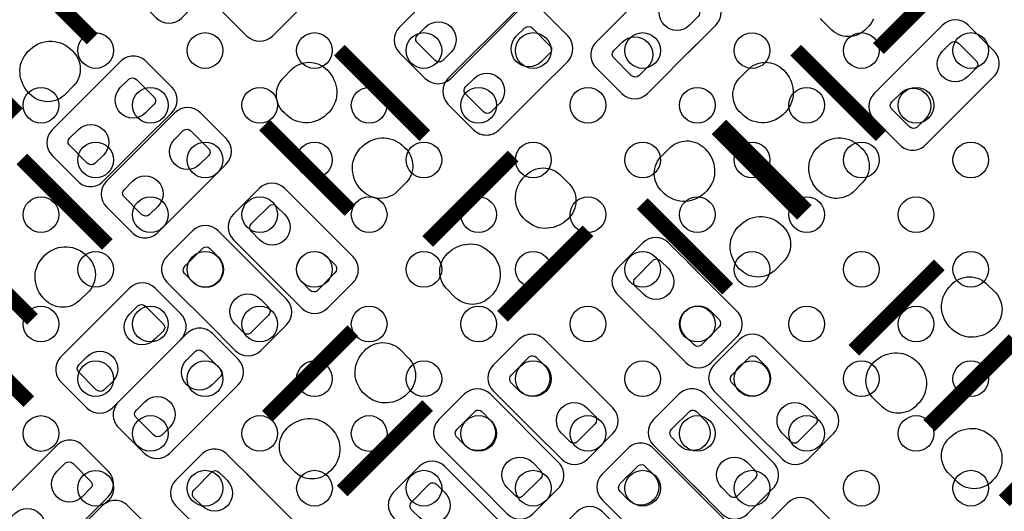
# Model space of a CAD drawing. Extents: x 0 to 69.8, y 0 to 65.
# Tile 8 of 21: x 23.2 to 31.5, y 27.5 to 31.6. Entities that reach past the tile are written whole.
import ezdxf

# ---------------------------------------------------------------- set-up
doc = ezdxf.new("R2010")
doc.units = 0
for name, color, linetype in [('PG_SILKSCREEN_BOTTOM', 12, 'CONTINUOUS'), ('PIN_BOTTOM', 1, 'CONTINUOUS'), ('PIN_TOP', 110, 'CONTINUOUS')]:
    doc.layers.add(name, color=color, linetype=linetype)

msp = doc.modelspace()

# ---------------------------------------------------------------- linework, layer by layer
at = {"layer": 'PG_SILKSCREEN_BOTTOM'}
for points in [[(24.349989, 32.28401), (24.116513, 32.050507, 0.414258), (24.116513, 31.834988), (24.332006, 31.619495, 0.414149), (24.5475, 31.619495), (25.122302, 32.194195, 0.414096), (25.122302, 32.409689), (24.906808, 32.625208, 0.414528), (24.691188, 32.625208), (24.278107, 32.212102)], [(25.111989, 32.13161), (24.878513, 31.898107, 0.414258), (24.878513, 31.682588), (25.094006, 31.467095, 0.414114), (25.3095, 31.467095), (25.884302, 32.041795, 0.414096), (25.884302, 32.257289), (25.668808, 32.472808, 0.414528), (25.453188, 32.472808), (25.040107, 32.059702)], [(27.1494, 31.452388), (27.382902, 31.68589, 0.414212), (27.382902, 31.901409), (27.167408, 32.116903, 0.414206), (26.951889, 32.116903), (26.377113, 31.542203, 0.414143), (26.377113, 31.326709), (26.592606, 31.11119, 0.41447), (26.808201, 31.11119), (27.221205, 31.524194)], [(28.8004, 31.325388), (29.033902, 31.55889, 0.414167), (29.033902, 31.774409), (28.818408, 31.989903, 0.414448), (28.602788, 31.989903), (28.028113, 31.415203, 0.414372), (28.028113, 31.199607), (28.243606, 30.984088, 0.414045), (28.4591, 30.984088), (28.872205, 31.397194)], [(27.5558, 31.020588), (27.789302, 31.25409, 0.414166), (27.789302, 31.469609), (27.573808, 31.685103, 0.414356), (27.358188, 31.685103), (26.783513, 31.110403, 0.414189), (26.783513, 30.894909), (26.999006, 30.67939, 0.41432), (27.2145, 30.67939), (27.627605, 31.092394)], [(30.598389, 31.21721), (30.364913, 30.983707, 0.414203), (30.364913, 30.768188), (30.580406, 30.552695, 0.414431), (30.796001, 30.552695), (31.370702, 31.127395, 0.414335), (31.370702, 31.34299), (31.155208, 31.558509, 0.414061), (30.939689, 31.558509), (30.526609, 31.145404)], [(24.2284, 30.588788), (24.461902, 30.82229, 0.414156), (24.461902, 31.037809), (24.246408, 31.253303, 0.414347), (24.030788, 31.253303), (23.456113, 30.678603, 0.414198), (23.456113, 30.463109), (23.671606, 30.24759, 0.414295), (23.8871, 30.24759), (24.300205, 30.660696)], [(24.6856, 30.156988), (24.919102, 30.39049, 0.414202), (24.919102, 30.606009), (24.703608, 30.821605, 0.414025), (24.488089, 30.821605), (23.913313, 30.246803, 0.414152), (23.913313, 30.031309), (24.128806, 29.81579, 0.414433), (24.344401, 29.81579), (24.757507, 30.228896)], [(25.644805, 29.953204), (25.411303, 30.186706, 0.414172), (25.195809, 30.186706), (24.980189, 29.971213, 0.414022), (24.980189, 29.755694), (25.554991, 29.180892, 0.414136), (25.77051, 29.180892), (25.986003, 29.396411, 0.41447), (25.986003, 29.612006), (25.572898, 30.025111)], [(24.762409, 29.058794), (24.995911, 28.825292, 0.414133), (25.211405, 28.825292), (25.427, 29.040811, 0.414004), (25.427, 29.256304), (24.852198, 29.831106, 0.41413), (24.636705, 29.831106), (24.421211, 29.615613, 0.414535), (24.421211, 29.399992), (24.834291, 28.986988)], [(28.870605, 29.496004), (28.637103, 29.729506, 0.414164), (28.421609, 29.729506), (28.20609, 29.514013, 0.414403), (28.20609, 29.298392), (28.780791, 28.723692, 0.414144), (28.99631, 28.723692), (29.211803, 28.939211, 0.414457), (29.211803, 29.154806), (28.798698, 29.56781)], [(23.765891, 29.00741), (23.532389, 28.773907, 0.414339), (23.532389, 28.558388), (23.747908, 28.342895, 0.414159), (23.963401, 28.342895), (24.538102, 28.917595, 0.414338), (24.538102, 29.13319), (24.322608, 29.348709, 0.414149), (24.107089, 29.348709), (23.694009, 28.935604)], [(24.7872, 28.302788), (25.020702, 28.53629, 0.414148), (25.020702, 28.751809), (24.805208, 28.967303, 0.414377), (24.589588, 28.967303), (24.014913, 28.392603, 0.414391), (24.014913, 28.177007), (24.230406, 27.961488, 0.414115), (24.4459, 27.961488), (24.859005, 28.374594)], [(27.505508, 28.144394), (27.73901, 27.910892, 0.414213), (27.954503, 27.910892), (28.170099, 28.126411, 0.414209), (28.170099, 28.341904), (27.595297, 28.916605, 0.414233), (27.379803, 28.916605), (27.164309, 28.701111, 0.414145), (27.164309, 28.485592), (27.57739, 28.072512)], [(29.359809, 28.144394), (29.593311, 27.910892, 0.414174), (29.808805, 27.910892), (30.024299, 28.126411, 0.414126), (30.024299, 28.341904), (29.449598, 28.916706, 0.414088), (29.234105, 28.916706), (29.018611, 28.701213, 0.414562), (29.018611, 28.485592), (29.431691, 28.072512)], [(27.048308, 27.687194), (27.28181, 27.453692, 0.414151), (27.497303, 27.453692), (27.712797, 27.669211, 0.414331), (27.712797, 27.884704), (27.138097, 28.459506, 0.414111), (26.922603, 28.459506), (26.707109, 28.243911, 0.414208), (26.707109, 28.028392), (27.12019, 27.615312)], [(28.851809, 27.687194), (29.085311, 27.453692, 0.414128), (29.300805, 27.453692), (29.516299, 27.669211, 0.414429), (29.516299, 27.884806), (28.941598, 28.459506, 0.414318), (28.726003, 28.459506), (28.510509, 28.244013, 0.41411), (28.510509, 28.028494), (28.92359, 27.615388)], [(23.156189, 27.68661), (22.922713, 27.453107, 0.414258), (22.922713, 27.237588), (23.138206, 27.022095, 0.414114), (23.3537, 27.022095), (23.928502, 27.596795, 0.414096), (23.928502, 27.812289), (23.713008, 28.027808, 0.414528), (23.497388, 28.027808), (23.084307, 27.614702)], [(25.1619, 27.718004), (24.928398, 27.951506, 0.414374), (24.712803, 27.951506), (24.497309, 27.736013, 0.414135), (24.497309, 27.520494), (25.072111, 26.945692, 0.414072), (25.287605, 26.945692), (25.503099, 27.161211, 0.414403), (25.503099, 27.376806), (25.089993, 27.789911)], [(28.420009, 27.229994), (28.653511, 26.996492, 0.414109), (28.869005, 26.996492), (29.084499, 27.212011, 0.41441), (29.084499, 27.427606), (28.509798, 28.002306, 0.414338), (28.294203, 28.002306), (28.078709, 27.786813, 0.414129), (28.078709, 27.571294), (28.49179, 27.158188)], [(26.991005, 27.616404), (26.757503, 27.849906, 0.414177), (26.542009, 27.849906), (26.32649, 27.634413, 0.414379), (26.32649, 27.418792), (26.901191, 26.844092, 0.414132), (27.11671, 26.844092), (27.332203, 27.059611, 0.414298), (27.332203, 27.275104), (26.919199, 27.68821)], [(23.537189, 27.17861), (23.303713, 26.945107, 0.414192), (23.303713, 26.729588), (23.519206, 26.514095, 0.414341), (23.734801, 26.514095), (24.309502, 27.088795, 0.414163), (24.309502, 27.304289), (24.094008, 27.519808, 0.414336), (23.878489, 27.519808), (23.465409, 27.106804)], [(29.766209, 26.772794), (29.999711, 26.539292, 0.414124), (30.215205, 26.539292), (30.430699, 26.754811, 0.414341), (30.430699, 26.970406), (29.855998, 27.545106, 0.414139), (29.640505, 27.545106), (29.425011, 27.329613, 0.414347), (29.425011, 27.114094), (29.838091, 26.700988)], [(28.0638, 26.804188), (28.297302, 27.03769, 0.414207), (28.297302, 27.253209), (28.081808, 27.468703, 0.414204), (27.866289, 27.468703), (27.291513, 26.894003, 0.414147), (27.291513, 26.678509), (27.507006, 26.46299, 0.414438), (27.722601, 26.46299), (28.135605, 26.876096)]]:
    msp.add_lwpolyline(points, format="xyb", dxfattribs=at)
at = {"layer": 'PG_SILKSCREEN_BOTTOM', "const_width": 0.127}
for points in [[(23.794288, 31.442304), (23.0759, 32.160693)], [(30.400498, 31.361405), (31.118988, 32.079794)], [(22.447199, 31.532093), (23.165689, 30.813604)], [(26.58839, 30.629504), (25.8699, 31.347994)], [(30.42379, 30.629504), (29.7053, 31.347994)], [(25.241301, 30.719293), (25.959689, 30.000905)], [(29.076701, 30.719293), (29.795089, 30.000905)], [(29.76339, 29.969104), (29.0449, 30.687594)], [(23.921288, 29.715104), (23.2029, 30.433493)], [(27.331289, 30.458893), (26.612901, 29.740504)], [(28.416301, 30.058893), (29.134689, 29.340505)], [(27.2415, 29.111804), (27.95999, 29.830293)], [(22.574199, 29.804893), (23.292689, 29.086404)], [(30.912689, 29.544493), (30.194199, 28.826104)], [(23.26099, 28.394304), (22.5425, 29.112794)], [(25.98359, 28.992093), (25.265101, 28.273705)], [(30.8229, 28.197505), (31.541288, 28.915893)], [(31.547689, 28.909594), (30.829199, 28.191104)], [(25.893801, 27.645106), (26.61219, 28.363494)], [(31.457798, 27.562505), (32.176288, 28.280893)]]:
    msp.add_lwpolyline(points, dxfattribs=at)
at = {"layer": 'PIN_BOTTOM'}
for points in [[(28.601797, 31.770066), (28.673654, 31.841897, -0.376089), (28.737966, 31.837655), (28.890646, 31.685001, -0.366021), (28.885896, 31.629655), (28.814065, 31.557798, -0.999197)], [(26.809217, 31.330951), (26.737361, 31.25912, -0.376089), (26.673048, 31.263361), (26.520369, 31.416015, -0.366021), (26.525118, 31.471362), (26.59695, 31.543219, -0.999197)], [(27.357197, 31.465266), (27.429054, 31.537097, -0.376089), (27.493366, 31.532855), (27.646046, 31.380201, -0.366021), (27.641296, 31.324855), (27.569465, 31.252998, -0.999197)], [(28.460217, 31.203951), (28.388361, 31.13212, -0.376089), (28.324048, 31.136361), (28.171369, 31.289015, -0.366021), (28.176118, 31.344362), (28.24795, 31.416219, -0.999197)], [(30.938597, 31.338647), (31.010454, 31.410478, -0.376089), (31.074766, 31.406236), (31.227446, 31.253582, -0.366021), (31.222696, 31.198236), (31.150865, 31.126379, -0.999197)], [(24.029797, 31.033466), (24.101654, 31.105297, -0.376089), (24.165966, 31.101055), (24.318646, 30.948401, -0.366021), (24.313896, 30.893055), (24.242065, 30.821198, -0.999197)], [(27.215617, 30.899151), (27.143761, 30.82732, -0.376089), (27.079448, 30.831561), (26.926769, 30.984215, -0.366021), (26.931518, 31.039562), (27.00335, 31.111419, -0.999197)], [(30.797017, 30.772532), (30.725161, 30.700701, -0.376089), (30.660848, 30.704942), (30.508169, 30.857596, -0.366021), (30.512918, 30.912943), (30.58475, 30.9848, -0.999197)], [(23.888217, 30.467351), (23.816361, 30.39552, -0.376089), (23.752048, 30.399761), (23.599369, 30.552415, -0.366021), (23.604118, 30.607762), (23.67595, 30.679619, -0.999197)], [(24.486997, 30.601768), (24.558854, 30.673599, -0.376089), (24.623166, 30.669357), (24.775846, 30.516703, -0.366021), (24.771096, 30.461356), (24.699265, 30.3895, -0.999197)], [(24.345417, 30.035652), (24.273561, 29.963821, -0.376089), (24.209248, 29.968063), (24.056569, 30.120717, -0.366021), (24.061318, 30.176064), (24.13315, 30.24792, -0.999197)], [(25.200051, 29.754601), (25.12822, 29.826458, -0.376089), (25.132462, 29.890771), (25.285116, 30.04345, -0.366021), (25.340462, 30.0387), (25.412319, 29.966869, -0.999197)], [(24.641048, 29.399001), (24.569217, 29.470858, -0.376089), (24.573459, 29.535171), (24.726113, 29.68785, -0.366021), (24.781459, 29.6831), (24.853316, 29.611269, -0.999197)], [(25.766166, 29.613022), (25.837998, 29.541165, -0.376089), (25.833756, 29.476852), (25.681102, 29.324173, -0.366021), (25.625755, 29.328923), (25.553899, 29.400754, -0.999197)], [(28.425953, 29.297401), (28.354122, 29.369258, -0.376089), (28.358363, 29.433571), (28.511017, 29.58625, -0.366021), (28.566364, 29.5815), (28.638221, 29.509669, -0.999197)], [(25.207163, 29.257422), (25.278994, 29.185565, -0.376089), (25.274753, 29.121252), (25.122099, 28.968573, -0.366021), (25.066752, 28.973323), (24.994895, 29.045154, -0.999197)], [(24.106099, 29.128847), (24.177955, 29.200678, -0.376089), (24.242268, 29.196436), (24.394947, 29.043782, -0.366021), (24.390198, 28.988436), (24.318366, 28.916579, -0.999197)], [(28.992068, 29.155822), (29.063899, 29.083965, -0.376089), (29.059657, 29.019652), (28.907003, 28.866973, -0.366021), (28.851657, 28.871723), (28.7798, 28.943554, -0.999197)], [(23.964519, 28.562732), (23.892662, 28.490901, -0.376089), (23.82835, 28.495142), (23.67567, 28.647796, -0.366021), (23.68042, 28.703143), (23.752251, 28.775, -0.999197)], [(24.588597, 28.747466), (24.660454, 28.819297, -0.376089), (24.724766, 28.815055), (24.877446, 28.662401, -0.366021), (24.872696, 28.607055), (24.800865, 28.535198, -0.999197)], [(27.384146, 28.4845), (27.312315, 28.556356, -0.376089), (27.316557, 28.620669), (27.469211, 28.773349, -0.366021), (27.524558, 28.768599), (27.596414, 28.696768, -0.999197)], [(29.238346, 28.484601), (29.166515, 28.556458, -0.376089), (29.170757, 28.620771), (29.323411, 28.77345, -0.366021), (29.378758, 28.7687), (29.450614, 28.696869, -0.999197)], [(24.447017, 28.181351), (24.375161, 28.10952, -0.376089), (24.310848, 28.113761), (24.158169, 28.266415, -0.366021), (24.162918, 28.321762), (24.23475, 28.393619, -0.999197)], [(27.950262, 28.34292), (28.022093, 28.271064, -0.376089), (28.017851, 28.206751), (27.865197, 28.054071, -0.366021), (27.80985, 28.058821), (27.737994, 28.130652, -0.999197)], [(29.804462, 28.343022), (29.876293, 28.271165, -0.376089), (29.872051, 28.206852), (29.719397, 28.054173, -0.366021), (29.66405, 28.058923), (29.592194, 28.130754, -0.999197)], [(26.926946, 28.027401), (26.855115, 28.099258, -0.376089), (26.859357, 28.163571), (27.012011, 28.31625, -0.366021), (27.067358, 28.3115), (27.139214, 28.239669, -0.999197)], [(28.730346, 28.027401), (28.658515, 28.099258, -0.376089), (28.662757, 28.163571), (28.815411, 28.31625, -0.366021), (28.870758, 28.3115), (28.942614, 28.239669, -0.999197)], [(23.496397, 27.808047), (23.568254, 27.879878, -0.376089), (23.632566, 27.875636), (23.785246, 27.722982, -0.366021), (23.780496, 27.667636), (23.708665, 27.595779, -0.999197)], [(27.493062, 27.885822), (27.564893, 27.813965, -0.376089), (27.560651, 27.749652), (27.407997, 27.596973, -0.366021), (27.35265, 27.601723), (27.280794, 27.673554, -0.999197)], [(29.296462, 27.885822), (29.368293, 27.813965, -0.376089), (29.364051, 27.749652), (29.211397, 27.596973, -0.366021), (29.15605, 27.601723), (29.084194, 27.673554, -0.999197)], [(24.717146, 27.519401), (24.645315, 27.591258, -0.376089), (24.649557, 27.655571), (24.802211, 27.80825, -0.366021), (24.857558, 27.8035), (24.929414, 27.731669, -0.999197)], [(28.298546, 27.570201), (28.226715, 27.642058, -0.376089), (28.230957, 27.706371), (28.383611, 27.85905, -0.366021), (28.438958, 27.8543), (28.510814, 27.782469, -0.999197)], [(26.546353, 27.417801), (26.474522, 27.489658, -0.376089), (26.478763, 27.553971), (26.631417, 27.70665, -0.366021), (26.686764, 27.7019), (26.758621, 27.630069, -0.999197)], [(23.354817, 27.241932), (23.282961, 27.170101, -0.376089), (23.218648, 27.174342), (23.065969, 27.326996, -0.366021), (23.070718, 27.382343), (23.14255, 27.4542, -0.999197)]]:
    msp.add_lwpolyline(points, format="xyb", close=True, dxfattribs=at)
msp.add_lwpolyline([(30.358664, 31.608751), (30.347539, 31.587618), (30.334331, 31.56745), (30.319193, 31.548781), (30.302352, 31.531535), (30.287011, 31.515914), (30.27012, 31.502248), (30.252035, 31.490234), (30.232782, 31.480328), (30.212259, 31.472403), (30.191405, 31.466688), (30.170069, 31.463285), (30.148403, 31.462015), (30.126432, 31.463082), (30.105071, 31.466485), (30.08409, 31.472073), (30.063796, 31.479769), (30.044288, 31.489675), (30.026026, 31.50169), (30.009211, 31.515406), (29.926737, 31.597854), (29.913097, 31.614313)], dxfattribs=at)
for points in [[(23.28258, 30.966639), (23.264622, 30.982768), (23.248645, 31.000598), (23.233939, 31.019547), (23.220934, 31.040045), (23.210266, 31.061609), (23.201274, 31.083885), (23.194416, 31.106872), (23.189514, 31.130418), (23.187, 31.154472), (23.186263, 31.1785), (23.188117, 31.202554), (23.19208, 31.226277), (23.200131, 31.250484), (23.210545, 31.273877), (23.223169, 31.296153), (23.237469, 31.317387), (23.253878, 31.336894), (23.271861, 31.354852), (23.291368, 31.371261), (23.312628, 31.385612), (23.334828, 31.398185), (23.358246, 31.408573), (23.382427, 31.41665), (23.405973, 31.421095), (23.429874, 31.423508), (23.453928, 31.423508), (23.477957, 31.420968), (23.501502, 31.416498), (23.524693, 31.409437), (23.546968, 31.400471), (23.568101, 31.389345), (23.588269, 31.376137), (23.606938, 31.360999), (23.624184, 31.344159), (23.639805, 31.328817), (23.653471, 31.311926), (23.665485, 31.293841), (23.675391, 31.274588), (23.683316, 31.254065), (23.689031, 31.233212), (23.692434, 31.211876), (23.693704, 31.190209), (23.692637, 31.168238), (23.689234, 31.146877), (23.683646, 31.125897), (23.67595, 31.105602), (23.666044, 31.086095), (23.654029, 31.067832), (23.640313, 31.051017), (23.557865, 30.968544), (23.541406, 30.954904), (23.523219, 30.943245), (23.504068, 30.933415), (23.484103, 30.925618), (23.46325, 30.919903), (23.442117, 30.916296), (23.420756, 30.915026), (23.399191, 30.916067), (23.377957, 30.919344), (23.357103, 30.924779), (23.336809, 30.932069), (23.317657, 30.94162), (23.299496, 30.953278)], [(25.753136, 31.194985), (25.771094, 31.178856), (25.787071, 31.161025), (25.801777, 31.142076), (25.814782, 31.121579), (25.82545, 31.100014), (25.834442, 31.077738), (25.8413, 31.054751), (25.846202, 31.031205), (25.848716, 31.007152), (25.849453, 30.983123), (25.847599, 30.959069), (25.843636, 30.935346), (25.835585, 30.91114), (25.825171, 30.887746), (25.812547, 30.86547), (25.798247, 30.844236), (25.781838, 30.824729), (25.763855, 30.806771), (25.744348, 30.790363), (25.723088, 30.776012), (25.700888, 30.763439), (25.67747, 30.75305), (25.653289, 30.744973), (25.629743, 30.740528), (25.605842, 30.738115), (25.581788, 30.738115), (25.557759, 30.740655), (25.534214, 30.745125), (25.511023, 30.752186), (25.488748, 30.761153), (25.467615, 30.772278), (25.447447, 30.785486), (25.428778, 30.800624), (25.411532, 30.817464), (25.395911, 30.832806), (25.382245, 30.849697), (25.370231, 30.867782), (25.360325, 30.887035), (25.3524, 30.907558), (25.346685, 30.928412), (25.343282, 30.949748), (25.342012, 30.971414), (25.343079, 30.993385), (25.346482, 31.014746), (25.35207, 31.035727), (25.359766, 31.056021), (25.369672, 31.075528), (25.381687, 31.093791), (25.395403, 31.110606), (25.477851, 31.19308), (25.49431, 31.206719), (25.512497, 31.218378), (25.531648, 31.228208), (25.551613, 31.236006), (25.572466, 31.241721), (25.593599, 31.245327), (25.61496, 31.246597), (25.636525, 31.245556), (25.657759, 31.242279), (25.678613, 31.236844), (25.698907, 31.229554), (25.718059, 31.220004), (25.73622, 31.208345)], [(29.588435, 31.194985), (29.606392, 31.178856), (29.622369, 31.161025), (29.637076, 31.142076), (29.65008, 31.121579), (29.660748, 31.100014), (29.66974, 31.077738), (29.676598, 31.054751), (29.6815, 31.031205), (29.684015, 31.007152), (29.684751, 30.983123), (29.682897, 30.959069), (29.678935, 30.935346), (29.670883, 30.91114), (29.660469, 30.887746), (29.647845, 30.86547), (29.633545, 30.844236), (29.617137, 30.824729), (29.599153, 30.806771), (29.579646, 30.790363), (29.558386, 30.776012), (29.536187, 30.763439), (29.512768, 30.75305), (29.488587, 30.744973), (29.465041, 30.740528), (29.44114, 30.738115), (29.417086, 30.738115), (29.393058, 30.740655), (29.369512, 30.745125), (29.346322, 30.752186), (29.324046, 30.761153), (29.302913, 30.772278), (29.282746, 30.785486), (29.264077, 30.800624), (29.24683, 30.817464), (29.231209, 30.832806), (29.217544, 30.849697), (29.20553, 30.867782), (29.195624, 30.887035), (29.187699, 30.907558), (29.181984, 30.928412), (29.17858, 30.949748), (29.17731, 30.971414), (29.178377, 30.993385), (29.181781, 31.014746), (29.187369, 31.035727), (29.195065, 31.056021), (29.204971, 31.075528), (29.216985, 31.093791), (29.230701, 31.110606), (29.313149, 31.19308), (29.329609, 31.206719), (29.347795, 31.218378), (29.366947, 31.228208), (29.386911, 31.236006), (29.407764, 31.241721), (29.428897, 31.245327), (29.450259, 31.246597), (29.471823, 31.245556), (29.493058, 31.242279), (29.513911, 31.236844), (29.534206, 31.229554), (29.553357, 31.220004), (29.571518, 31.208345)], [(26.076681, 30.153839), (26.058724, 30.169968), (26.042747, 30.187798), (26.02804, 30.206747), (26.015036, 30.227245), (26.004368, 30.248809), (25.995376, 30.271085), (25.988518, 30.294072), (25.983616, 30.317618), (25.981101, 30.341672), (25.980365, 30.3657), (25.982219, 30.389754), (25.986181, 30.413477), (25.994233, 30.437684), (26.004647, 30.461077), (26.017271, 30.483353), (26.031571, 30.504587), (26.047979, 30.524094), (26.065963, 30.542052), (26.08547, 30.558461), (26.10673, 30.572812), (26.128929, 30.585385), (26.152348, 30.595773), (26.176529, 30.60385), (26.200075, 30.608295), (26.223976, 30.610708), (26.24803, 30.610708), (26.272058, 30.608168), (26.295604, 30.603698), (26.318794, 30.596637), (26.34107, 30.587671), (26.362203, 30.576545), (26.38237, 30.563337), (26.401039, 30.548199), (26.418286, 30.531359), (26.433907, 30.516017), (26.447572, 30.499126), (26.459586, 30.481041), (26.469492, 30.461788), (26.477417, 30.441265), (26.483132, 30.420412), (26.486536, 30.399076), (26.487806, 30.377409), (26.486739, 30.355438), (26.483335, 30.334077), (26.477747, 30.313097), (26.470051, 30.292802), (26.460145, 30.273295), (26.448131, 30.255032), (26.434415, 30.238217), (26.351967, 30.155744), (26.335507, 30.142104), (26.317321, 30.130445), (26.298169, 30.120615), (26.278205, 30.112818), (26.257352, 30.107103), (26.236219, 30.103496), (26.214857, 30.102226), (26.193293, 30.103267), (26.172058, 30.106544), (26.151205, 30.111979), (26.13091, 30.119269), (26.111759, 30.12882), (26.093598, 30.140478)], [(28.928035, 30.534585), (28.945992, 30.518456), (28.961969, 30.500625), (28.976676, 30.481676), (28.98968, 30.461179), (29.000348, 30.439614), (29.00934, 30.417338), (29.016198, 30.394351), (29.0211, 30.370805), (29.023615, 30.346752), (29.024351, 30.322723), (29.022497, 30.298669), (29.018535, 30.274946), (29.010483, 30.25074), (29.000069, 30.227346), (28.987445, 30.20507), (28.973145, 30.183836), (28.956737, 30.164329), (28.938753, 30.146371), (28.919246, 30.129963), (28.897986, 30.115612), (28.875787, 30.103039), (28.852368, 30.09265), (28.828187, 30.084573), (28.804641, 30.080128), (28.78074, 30.077715), (28.756686, 30.077715), (28.732658, 30.080255), (28.709112, 30.084725), (28.685922, 30.091786), (28.663646, 30.100753), (28.642513, 30.111878), (28.622346, 30.125086), (28.603677, 30.140224), (28.58643, 30.157064), (28.570809, 30.172406), (28.557144, 30.189297), (28.54513, 30.207382), (28.535224, 30.226635), (28.527299, 30.247158), (28.521584, 30.268012), (28.51818, 30.289348), (28.51691, 30.311014), (28.517977, 30.332985), (28.521381, 30.354346), (28.526969, 30.375327), (28.534665, 30.395621), (28.544571, 30.415128), (28.556585, 30.433391), (28.570301, 30.450206), (28.652749, 30.53268), (28.669209, 30.546319), (28.687395, 30.557978), (28.706547, 30.567808), (28.726511, 30.575606), (28.747364, 30.581321), (28.768497, 30.584927), (28.789859, 30.586197), (28.811423, 30.585156), (28.832658, 30.581879), (28.853511, 30.576444), (28.873806, 30.569154), (28.892957, 30.559604), (28.911118, 30.547945)], [(29.91198, 30.153839), (29.894022, 30.169968), (29.878045, 30.187798), (29.863339, 30.206747), (29.850334, 30.227245), (29.839666, 30.248809), (29.830674, 30.271085), (29.823816, 30.294072), (29.818914, 30.317618), (29.8164, 30.341672), (29.815663, 30.3657), (29.817517, 30.389754), (29.82148, 30.413477), (29.829531, 30.437684), (29.839945, 30.461077), (29.852569, 30.483353), (29.866869, 30.504587), (29.883278, 30.524094), (29.901261, 30.542052), (29.920768, 30.558461), (29.942028, 30.572812), (29.964228, 30.585385), (29.987646, 30.595773), (30.011827, 30.60385), (30.035373, 30.608295), (30.059274, 30.610708), (30.083328, 30.610708), (30.107357, 30.608168), (30.130902, 30.603698), (30.154093, 30.596637), (30.176368, 30.587671), (30.197501, 30.576545), (30.217669, 30.563337), (30.236338, 30.548199), (30.253584, 30.531359), (30.269205, 30.516017), (30.282871, 30.499126), (30.294885, 30.481041), (30.304791, 30.461788), (30.312716, 30.441265), (30.318431, 30.420412), (30.321834, 30.399076), (30.323104, 30.377409), (30.322037, 30.355438), (30.318634, 30.334077), (30.313046, 30.313097), (30.30535, 30.292802), (30.295444, 30.273295), (30.283429, 30.255032), (30.269713, 30.238217), (30.187265, 30.155744), (30.170806, 30.142104), (30.152619, 30.130445), (30.133468, 30.120615), (30.113503, 30.112818), (30.09265, 30.107103), (30.071517, 30.103496), (30.050156, 30.102226), (30.028591, 30.103267), (30.007357, 30.106544), (29.986503, 30.111979), (29.966209, 30.119269), (29.947057, 30.12882), (29.928896, 30.140478)], [(27.807082, 29.947184), (27.790953, 29.929226), (27.773122, 29.91325), (27.754174, 29.898543), (27.733676, 29.885538), (27.712111, 29.87487), (27.689835, 29.865879), (27.666848, 29.859021), (27.643303, 29.854119), (27.619249, 29.851604), (27.59522, 29.850867), (27.571167, 29.852722), (27.547443, 29.856684), (27.523237, 29.864736), (27.499843, 29.87515), (27.477568, 29.887774), (27.456333, 29.902074), (27.436826, 29.918482), (27.418868, 29.936465), (27.40246, 29.955973), (27.388109, 29.977232), (27.375536, 29.999432), (27.365147, 30.022851), (27.35707, 30.047032), (27.352625, 30.070577), (27.350212, 30.094479), (27.350212, 30.118533), (27.352752, 30.142561), (27.357222, 30.166107), (27.364284, 30.189297), (27.37325, 30.211573), (27.384375, 30.232706), (27.397583, 30.252873), (27.412721, 30.271542), (27.429562, 30.288789), (27.444903, 30.30441), (27.461794, 30.318075), (27.479879, 30.330089), (27.499132, 30.339995), (27.519655, 30.34792), (27.540509, 30.353635), (27.561845, 30.357039), (27.583511, 30.358309), (27.605482, 30.357242), (27.626843, 30.353838), (27.647824, 30.34825), (27.668118, 30.340554), (27.687626, 30.330648), (27.705888, 30.318634), (27.722703, 30.304918), (27.805177, 30.222469), (27.818817, 30.20601), (27.830475, 30.187824), (27.840305, 30.168672), (27.848103, 30.148708), (27.853818, 30.127854), (27.857425, 30.106722), (27.858695, 30.08536), (27.857653, 30.063796), (27.854377, 30.042561), (27.848941, 30.021708), (27.841651, 30.001413), (27.832101, 29.982262), (27.820442, 29.964101)], [(29.25158, 29.493439), (29.233622, 29.509568), (29.217645, 29.527398), (29.202939, 29.546347), (29.189934, 29.566845), (29.179266, 29.588409), (29.170274, 29.610685), (29.163416, 29.633672), (29.158514, 29.657218), (29.156, 29.681272), (29.155263, 29.7053), (29.157117, 29.729354), (29.16108, 29.753077), (29.169131, 29.777284), (29.179545, 29.800677), (29.192169, 29.822953), (29.206469, 29.844187), (29.222878, 29.863694), (29.240861, 29.881652), (29.260368, 29.898061), (29.281628, 29.912412), (29.303828, 29.924985), (29.327246, 29.935373), (29.351427, 29.94345), (29.374973, 29.947895), (29.398874, 29.950308), (29.422928, 29.950308), (29.446957, 29.947768), (29.470502, 29.943298), (29.493693, 29.936237), (29.515968, 29.927271), (29.537101, 29.916145), (29.557269, 29.902937), (29.575938, 29.887799), (29.593184, 29.870959), (29.608805, 29.855617), (29.622471, 29.838726), (29.634485, 29.820641), (29.644391, 29.801388), (29.652316, 29.780865), (29.658031, 29.760012), (29.661434, 29.738676), (29.662704, 29.717009), (29.661637, 29.695038), (29.658234, 29.673677), (29.652646, 29.652697), (29.64495, 29.632402), (29.635044, 29.612895), (29.623029, 29.594632), (29.609313, 29.577817), (29.526865, 29.495344), (29.510406, 29.481704), (29.492219, 29.470045), (29.473068, 29.460215), (29.453103, 29.452418), (29.43225, 29.446703), (29.411117, 29.443096), (29.389756, 29.441826), (29.368191, 29.442867), (29.346957, 29.446144), (29.326103, 29.451579), (29.305809, 29.458869), (29.286657, 29.46842), (29.268496, 29.480078)], [(26.765936, 29.623639), (26.782065, 29.641597), (26.799896, 29.657573), (26.818844, 29.67228), (26.839342, 29.685285), (26.860906, 29.695953), (26.883182, 29.704944), (26.906169, 29.711802), (26.929715, 29.716705), (26.953769, 29.719219), (26.977797, 29.719956), (27.001851, 29.718102), (27.025575, 29.714139), (27.049781, 29.706087), (27.073174, 29.695673), (27.09545, 29.68305), (27.116684, 29.668749), (27.136192, 29.652341), (27.154149, 29.634358), (27.170558, 29.614851), (27.184909, 29.593591), (27.197482, 29.571391), (27.20787, 29.547972), (27.215948, 29.523792), (27.220393, 29.500246), (27.222806, 29.476344), (27.222806, 29.452291), (27.220266, 29.428262), (27.215795, 29.404716), (27.208734, 29.381526), (27.199768, 29.35925), (27.188643, 29.338118), (27.175435, 29.31795), (27.160296, 29.299281), (27.143456, 29.282034), (27.128114, 29.266413), (27.111223, 29.252748), (27.093139, 29.240734), (27.073885, 29.230828), (27.053362, 29.222903), (27.032509, 29.217188), (27.011173, 29.213785), (26.989507, 29.212515), (26.967536, 29.213581), (26.946174, 29.216985), (26.925194, 29.222573), (26.904899, 29.230269), (26.885392, 29.240175), (26.867129, 29.252189), (26.850315, 29.265905), (26.767841, 29.348354), (26.754201, 29.364813), (26.742542, 29.382999), (26.732713, 29.402151), (26.724915, 29.422115), (26.7192, 29.442969), (26.715593, 29.464102), (26.714323, 29.485463), (26.715364, 29.507028), (26.718641, 29.528262), (26.724077, 29.549115), (26.731366, 29.56941), (26.740917, 29.588562), (26.752575, 29.606723)], [(23.40958, 29.239439), (23.391622, 29.255568), (23.375645, 29.273398), (23.360939, 29.292347), (23.347934, 29.312845), (23.337266, 29.334409), (23.328274, 29.356685), (23.321416, 29.379672), (23.316514, 29.403218), (23.314, 29.427272), (23.313263, 29.4513), (23.315117, 29.475354), (23.31908, 29.499077), (23.327131, 29.523284), (23.337545, 29.546677), (23.350169, 29.568953), (23.364469, 29.590187), (23.380878, 29.609694), (23.398861, 29.627652), (23.418368, 29.644061), (23.439628, 29.658412), (23.461828, 29.670985), (23.485246, 29.681373), (23.509427, 29.68945), (23.532973, 29.693895), (23.556874, 29.696308), (23.580928, 29.696308), (23.604957, 29.693768), (23.628502, 29.689298), (23.651693, 29.682237), (23.673968, 29.673271), (23.695101, 29.662145), (23.715269, 29.648937), (23.733938, 29.633799), (23.751184, 29.616959), (23.766805, 29.601617), (23.780471, 29.584726), (23.792485, 29.566641), (23.802391, 29.547388), (23.810316, 29.526865), (23.816031, 29.506012), (23.819434, 29.484676), (23.820704, 29.463009), (23.819637, 29.441038), (23.816234, 29.419677), (23.810646, 29.398697), (23.80295, 29.378402), (23.793044, 29.358895), (23.781029, 29.340632), (23.767313, 29.323817), (23.684865, 29.241344), (23.668406, 29.227704), (23.650219, 29.216045), (23.631068, 29.206215), (23.611103, 29.198418), (23.59025, 29.192703), (23.569117, 29.189096), (23.547756, 29.187826), (23.526191, 29.188867), (23.504957, 29.192144), (23.484103, 29.197579), (23.463809, 29.204869), (23.444657, 29.21442), (23.426496, 29.226078)], [(31.38838, 29.032784), (31.372251, 29.014826), (31.35442, 28.99885), (31.335472, 28.984143), (31.314974, 28.971138), (31.29341, 28.96047), (31.271134, 28.951479), (31.248147, 28.944621), (31.224601, 28.939719), (31.200547, 28.937204), (31.176519, 28.936467), (31.152465, 28.938322), (31.128741, 28.942284), (31.104535, 28.950336), (31.081142, 28.96075), (31.058866, 28.973374), (31.037632, 28.987674), (31.018124, 29.004082), (31.000167, 29.022065), (30.983758, 29.041573), (30.969407, 29.062832), (30.956834, 29.085032), (30.946446, 29.108451), (30.938368, 29.132632), (30.933923, 29.156177), (30.93151, 29.180079), (30.93151, 29.204133), (30.93405, 29.228161), (30.938521, 29.251707), (30.945582, 29.274897), (30.954548, 29.297173), (30.965673, 29.318306), (30.978881, 29.338473), (30.99402, 29.357142), (31.01086, 29.374389), (31.026202, 29.39001), (31.043093, 29.403675), (31.061177, 29.415689), (31.080431, 29.425595), (31.100954, 29.43352), (31.121807, 29.439235), (31.143143, 29.442639), (31.164809, 29.443909), (31.18678, 29.442842), (31.208142, 29.439438), (31.229122, 29.43385), (31.249417, 29.426154), (31.268924, 29.416248), (31.287187, 29.404234), (31.304001, 29.390518), (31.386475, 29.308069), (31.400115, 29.29161), (31.411774, 29.273424), (31.421603, 29.254272), (31.429401, 29.234308), (31.435116, 29.213454), (31.438723, 29.192322), (31.439993, 29.17096), (31.438952, 29.149396), (31.435675, 29.128161), (31.430239, 29.107308), (31.42295, 29.087013), (31.413399, 29.067862), (31.401741, 29.049701)], [(26.459282, 28.480385), (26.443153, 28.462427), (26.425322, 28.446451), (26.406373, 28.431744), (26.385876, 28.418739), (26.364311, 28.408071), (26.342035, 28.39908), (26.319048, 28.392222), (26.295502, 28.387319), (26.271449, 28.384805), (26.24742, 28.384068), (26.223366, 28.385922), (26.199643, 28.389885), (26.175437, 28.397937), (26.152043, 28.408351), (26.129767, 28.420974), (26.108533, 28.435275), (26.089026, 28.451683), (26.071068, 28.469666), (26.05466, 28.489173), (26.040309, 28.510433), (26.027736, 28.532633), (26.017347, 28.556052), (26.00927, 28.580232), (26.004825, 28.603778), (26.002412, 28.62768), (26.002412, 28.651733), (26.004952, 28.675762), (26.009422, 28.699308), (26.016483, 28.722498), (26.02545, 28.744774), (26.036575, 28.765906), (26.049783, 28.786074), (26.064921, 28.804743), (26.081761, 28.82199), (26.097103, 28.837611), (26.113994, 28.851276), (26.132079, 28.86329), (26.151332, 28.873196), (26.171855, 28.881121), (26.192709, 28.886836), (26.214045, 28.890239), (26.235711, 28.891509), (26.257682, 28.890443), (26.279043, 28.887039), (26.300024, 28.881451), (26.320318, 28.873755), (26.339825, 28.863849), (26.358088, 28.851835), (26.374903, 28.838119), (26.457377, 28.75567), (26.471016, 28.739211), (26.482675, 28.721025), (26.492505, 28.701873), (26.500303, 28.681909), (26.506018, 28.661055), (26.509624, 28.639922), (26.510894, 28.618561), (26.509853, 28.596996), (26.506576, 28.575762), (26.501141, 28.554909), (26.493851, 28.534614), (26.484301, 28.515462), (26.472642, 28.497301)], [(30.347234, 28.709239), (30.363363, 28.727197), (30.381194, 28.743173), (30.400142, 28.75788), (30.42064, 28.770885), (30.442205, 28.781553), (30.464481, 28.790544), (30.487468, 28.797402), (30.511013, 28.802305), (30.535067, 28.804819), (30.559096, 28.805556), (30.583149, 28.803702), (30.606873, 28.799739), (30.631079, 28.791687), (30.654473, 28.781273), (30.676748, 28.76865), (30.697983, 28.754349), (30.71749, 28.737941), (30.735448, 28.719958), (30.751856, 28.700451), (30.766207, 28.679191), (30.77878, 28.656991), (30.789169, 28.633572), (30.797246, 28.609392), (30.801691, 28.585846), (30.804104, 28.561944), (30.804104, 28.537891), (30.801564, 28.513862), (30.797094, 28.490316), (30.790032, 28.467126), (30.781066, 28.44485), (30.769941, 28.423718), (30.756733, 28.40355), (30.741595, 28.384881), (30.724754, 28.367634), (30.709413, 28.352013), (30.692522, 28.338348), (30.674437, 28.326334), (30.655184, 28.316428), (30.634661, 28.308503), (30.613807, 28.302788), (30.592471, 28.299385), (30.570805, 28.298115), (30.548834, 28.299181), (30.527473, 28.302585), (30.506492, 28.308173), (30.486198, 28.315869), (30.46669, 28.325775), (30.448428, 28.337789), (30.431613, 28.351505), (30.349139, 28.433954), (30.335499, 28.450413), (30.323841, 28.468599), (30.314011, 28.487751), (30.306213, 28.507715), (30.300498, 28.528569), (30.296891, 28.549702), (30.295621, 28.571063), (30.296663, 28.592628), (30.299939, 28.613862), (30.305375, 28.634715), (30.312665, 28.65501), (30.322215, 28.674162), (30.333874, 28.692323)], [(25.418136, 28.15684), (25.434265, 28.174798), (25.452095, 28.190774), (25.471044, 28.205481), (25.491542, 28.218486), (25.513106, 28.229154), (25.535382, 28.238145), (25.558369, 28.245003), (25.581915, 28.249905), (25.605969, 28.25242), (25.629997, 28.253157), (25.654051, 28.251302), (25.677774, 28.24734), (25.701981, 28.239288), (25.725374, 28.228874), (25.74765, 28.21625), (25.768884, 28.20195), (25.788391, 28.185542), (25.806349, 28.167559), (25.822758, 28.148051), (25.837109, 28.126792), (25.849682, 28.104592), (25.86007, 28.081173), (25.868147, 28.056992), (25.872592, 28.033447), (25.875005, 28.009545), (25.875005, 27.985491), (25.872465, 27.961463), (25.867995, 27.937917), (25.860934, 27.914727), (25.851968, 27.892451), (25.840842, 27.871318), (25.827634, 27.851151), (25.812496, 27.832482), (25.795656, 27.815235), (25.780314, 27.799614), (25.763423, 27.785949), (25.745338, 27.773935), (25.726085, 27.764029), (25.705562, 27.756104), (25.684709, 27.750389), (25.663373, 27.746985), (25.641706, 27.745715), (25.619735, 27.746782), (25.598374, 27.750186), (25.577394, 27.755774), (25.557099, 27.76347), (25.537592, 27.773376), (25.519329, 27.78539), (25.502514, 27.799106), (25.420041, 27.881555), (25.406401, 27.898014), (25.394742, 27.9162), (25.384912, 27.935352), (25.377115, 27.955316), (25.3714, 27.97617), (25.367793, 27.997302), (25.366523, 28.018664), (25.367564, 28.040228), (25.370841, 28.061463), (25.376276, 28.082316), (25.383566, 28.102611), (25.393117, 28.121762), (25.404775, 28.139923)], [(30.982133, 28.074239), (30.998262, 28.092197), (31.016092, 28.108173), (31.035041, 28.12288), (31.055539, 28.135885), (31.077103, 28.146553), (31.099379, 28.155544), (31.122366, 28.162402), (31.145912, 28.167305), (31.169966, 28.169819), (31.193994, 28.170556), (31.218048, 28.168702), (31.241771, 28.164739), (31.265978, 28.156687), (31.289371, 28.146273), (31.311647, 28.13365), (31.332881, 28.119349), (31.352388, 28.102941), (31.370346, 28.084958), (31.386755, 28.065451), (31.401106, 28.044191), (31.413679, 28.021991), (31.424067, 27.998572), (31.432144, 27.974392), (31.436589, 27.950846), (31.439002, 27.926944), (31.439002, 27.902891), (31.436462, 27.878862), (31.431992, 27.855316), (31.424931, 27.832126), (31.415965, 27.80985), (31.404839, 27.788718), (31.391631, 27.76855), (31.376493, 27.749881), (31.359653, 27.732634), (31.344311, 27.717013), (31.32742, 27.703348), (31.309335, 27.691334), (31.290082, 27.681428), (31.269559, 27.673503), (31.248706, 27.667788), (31.22737, 27.664385), (31.205703, 27.663115), (31.183732, 27.664181), (31.162371, 27.667585), (31.141391, 27.673173), (31.121096, 27.680869), (31.101589, 27.690775), (31.083326, 27.702789), (31.066511, 27.716505), (30.984038, 27.798954), (30.970398, 27.815413), (30.958739, 27.833599), (30.948909, 27.852751), (30.941112, 27.872715), (30.935397, 27.893569), (30.93179, 27.914702), (30.93052, 27.936063), (30.931561, 27.957628), (30.934838, 27.978862), (30.940273, 27.999715), (30.947563, 28.02001), (30.957114, 28.039162), (30.968772, 28.057323)]]:
    msp.add_lwpolyline(points, close=True, dxfattribs=at)
at = {"layer": 'PIN_TOP'}
for centre in [(23.823041, 31.345124), (24.742292, 31.345149), (25.661518, 31.345124), (26.58077, 31.345149), (27.499996, 31.345124), (28.419222, 31.345149), (29.338397, 31.345048), (30.257572, 31.345149), (31.176824, 31.345149), (23.363428, 30.885511), (24.282654, 30.885511), (25.201905, 30.885511), (26.121131, 30.885511), (27.040383, 30.885511), (27.959609, 30.885511), (28.87886, 30.885511), (29.797934, 30.885511), (30.717185, 30.885511), (23.823041, 30.425898), (24.742292, 30.425873), (25.661518, 30.425898), (26.58077, 30.425873), (27.499996, 30.425898), (28.419222, 30.425873), (29.338397, 30.425974), (30.257572, 30.425873), (31.176824, 30.425873), (23.363504, 29.966336), (24.282679, 29.966285), (25.201905, 29.966285), (26.121157, 29.966285), (27.040357, 29.966285), (27.959634, 29.966285), (28.878759, 29.966336), (29.798035, 29.966336), (30.717185, 29.96626), (23.823117, 29.506723), (24.742292, 29.506672), (25.661518, 29.506647), (26.58077, 29.506672), (27.499996, 29.506647), (28.419171, 29.506748), (29.338397, 29.506723), (30.257648, 29.506723), (31.176798, 29.506647), (23.363504, 29.047084), (24.28273, 29.04711), (25.201905, 29.047034), (26.121131, 29.047034), (27.040383, 29.047034), (27.959533, 29.04711), (28.878784, 29.04711), (29.798035, 29.047084), (30.717261, 29.04711), (23.823092, 28.587471), (24.742369, 28.587471), (25.661518, 28.587421), (26.58077, 28.587421), (27.49992, 28.587497), (28.419171, 28.587471), (29.338422, 28.587471), (30.257623, 28.587471), (31.1769, 28.587471), (23.363276, 28.127655), (24.28273, 28.127858), (25.201956, 28.127884), (26.121157, 28.127808), (27.040307, 28.127884), (27.959558, 28.127884), (28.878784, 28.127858), (29.798035, 28.127884), (30.717261, 28.127858), (23.822914, 27.668017), (24.742343, 27.668245), (25.661595, 27.668245), (26.580694, 27.668271), (27.49992, 27.668245), (28.419171, 27.668245), (29.338397, 27.668245), (30.257648, 27.668245), (31.176874, 27.668245)]:
    msp.add_circle(centre, 0.15, dxfattribs=at)

doc.saveas('drawing.dxf')
